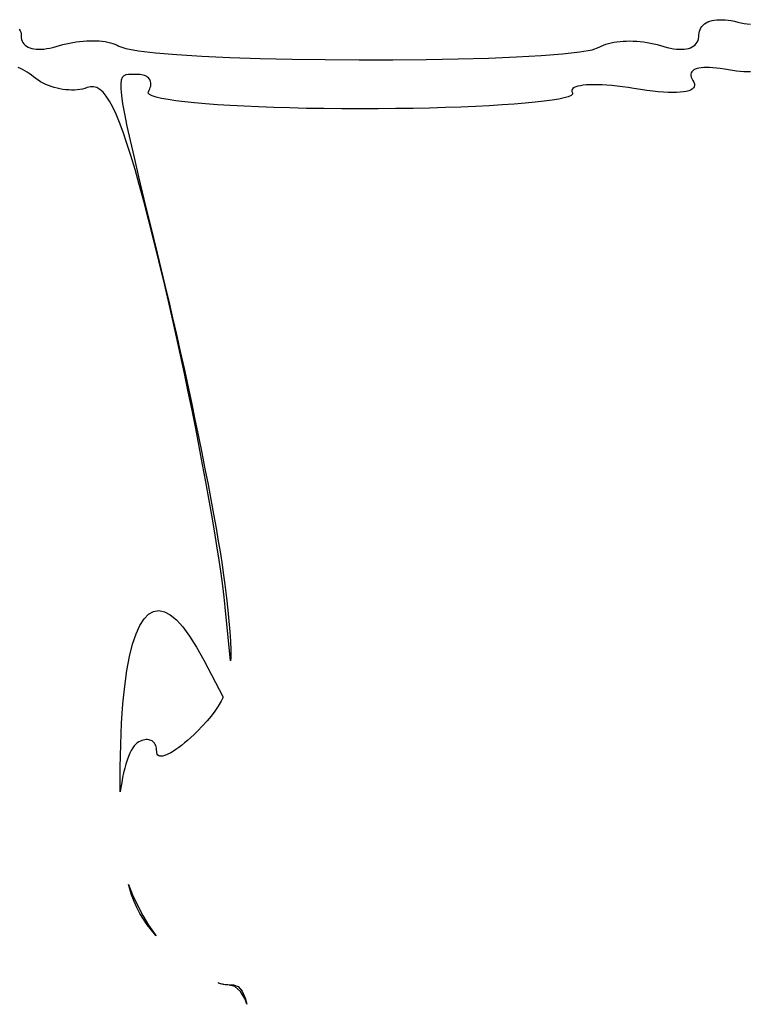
# Model space of a CAD drawing. Header units: metres. Extents: x 7 to 471, y 42 to 513.
# Tile 47 of 85: x 153 to 166, y 194 to 212. Entities that reach past the tile are written whole.
import ezdxf

# ---------------------------------------------------------------- set-up
doc = ezdxf.new("R2010")
doc.units = ezdxf.units.M

msp = doc.modelspace()

# ---------------------------------------------------------------- linework, layer by layer
for p, q in [((165.337, 211.591), (165.379, 211.599)), ((165.379, 211.599), (165.424, 211.605)), ((165.424, 211.605), (165.471, 211.608)), ((165.471, 211.608), (165.521, 211.608)), ((165.521, 211.608), (165.574, 211.605)), ((165.574, 211.605), (165.629, 211.6)), ((165.629, 211.6), (165.685, 211.591)), ((152.72, 211.435), (152.734, 211.408)), ((165.109, 211.4), (165.119, 211.431)), ((165.119, 211.431), (165.134, 211.46)), ((165.134, 211.46), (165.152, 211.486)), ((165.152, 211.486), (165.174, 211.51)), ((165.174, 211.51), (165.2, 211.531)), ((165.2, 211.531), (165.23, 211.55)), ((165.23, 211.55), (165.262, 211.566)), ((165.262, 211.566), (165.298, 211.58)), ((165.298, 211.58), (165.337, 211.591)), ((165.685, 211.591), (165.744, 211.579)), ((165.744, 211.579), (165.805, 211.565)), ((165.805, 211.565), (165.863, 211.551)), ((165.863, 211.551), (165.922, 211.539)), ((165.922, 211.539), (165.98, 211.53)), ((165.98, 211.53), (166.038, 211.524)), ((152.734, 211.408), (152.745, 211.379)), ((152.745, 211.379), (152.751, 211.348)), ((152.751, 211.348), (152.753, 211.314)), ((152.753, 211.314), (152.755, 211.279)), ((152.755, 211.279), (152.761, 211.247)), ((152.761, 211.247), (152.771, 211.218)), ((165.082, 211.228), (165.092, 211.26)), ((165.092, 211.26), (165.098, 211.294)), ((165.098, 211.294), (165.1, 211.331)), ((165.1, 211.331), (165.102, 211.367)), ((165.102, 211.367), (165.109, 211.4)), ((152.771, 211.218), (152.786, 211.191)), ((152.786, 211.191), (152.803, 211.167)), ((152.803, 211.167), (152.825, 211.145)), ((152.825, 211.145), (152.85, 211.126)), ((152.85, 211.126), (152.879, 211.11)), ((152.879, 211.11), (152.911, 211.096)), ((152.911, 211.096), (152.947, 211.086)), ((152.947, 211.086), (152.985, 211.078)), ((152.985, 211.078), (153.027, 211.073)), ((153.027, 211.073), (153.071, 211.07)), ((153.071, 211.07), (153.118, 211.071)), ((153.118, 211.071), (153.168, 211.074)), ((153.168, 211.074), (153.221, 211.081)), ((153.221, 211.081), (153.276, 211.09)), ((153.276, 211.09), (153.333, 211.103)), ((153.333, 211.103), (153.393, 211.118)), ((153.393, 211.118), (153.514, 211.154)), ((153.514, 211.154), (153.574, 211.169)), ((153.574, 211.169), (153.634, 211.183)), ((153.634, 211.183), (153.696, 211.195)), ((153.696, 211.195), (153.757, 211.205)), ((153.757, 211.205), (153.819, 211.213)), ((153.819, 211.213), (153.881, 211.219)), ((153.881, 211.219), (153.942, 211.223)), ((153.942, 211.223), (154.002, 211.225)), ((154.002, 211.225), (154.062, 211.226)), ((154.062, 211.226), (154.119, 211.224)), ((154.119, 211.224), (154.176, 211.221)), ((154.176, 211.221), (154.23, 211.216)), ((154.23, 211.216), (154.282, 211.209)), ((154.282, 211.209), (154.332, 211.2)), ((154.332, 211.2), (154.379, 211.189)), ((154.379, 211.189), (154.423, 211.176)), ((154.423, 211.176), (154.463, 211.162)), ((154.463, 211.162), (154.5, 211.145)), ((154.5, 211.145), (154.533, 211.127)), ((154.533, 211.127), (154.663, 211.082)), ((154.663, 211.082), (154.89, 211.041)), ((162.929, 211.02), (163.155, 211.06)), ((163.155, 211.06), (163.284, 211.105)), ((163.284, 211.105), (163.32, 211.125)), ((163.32, 211.125), (163.36, 211.143)), ((163.36, 211.143), (163.403, 211.16)), ((163.403, 211.16), (163.449, 211.174)), ((163.449, 211.174), (163.499, 211.186)), ((163.499, 211.186), (163.551, 211.197)), ((163.551, 211.197), (163.606, 211.205)), ((163.606, 211.205), (163.662, 211.212)), ((163.662, 211.212), (163.721, 211.217)), ((163.721, 211.217), (163.781, 211.219)), ((163.781, 211.219), (163.842, 211.22)), ((163.842, 211.22), (163.904, 211.219)), ((163.904, 211.219), (163.966, 211.215)), ((163.966, 211.215), (164.029, 211.21)), ((164.029, 211.21), (164.092, 211.203)), ((164.092, 211.203), (164.155, 211.194)), ((164.155, 211.194), (164.217, 211.182)), ((164.217, 211.182), (164.279, 211.169)), ((164.279, 211.169), (164.339, 211.154)), ((164.339, 211.154), (164.398, 211.136)), ((164.398, 211.136), (164.461, 211.117)), ((164.461, 211.117), (164.522, 211.102)), ((164.522, 211.102), (164.581, 211.089)), ((164.581, 211.089), (164.636, 211.079)), ((164.636, 211.079), (164.689, 211.073)), ((164.689, 211.073), (164.74, 211.07)), ((164.74, 211.07), (164.787, 211.069)), ((164.787, 211.069), (164.831, 211.072)), ((164.831, 211.072), (164.872, 211.078)), ((164.872, 211.078), (164.911, 211.086)), ((164.911, 211.086), (164.945, 211.098)), ((164.945, 211.098), (164.977, 211.112)), ((164.977, 211.112), (165.005, 211.13)), ((165.005, 211.13), (165.03, 211.15)), ((165.03, 211.15), (165.051, 211.173)), ((165.051, 211.173), (165.068, 211.199)), ((165.068, 211.199), (165.082, 211.228)), ((154.89, 211.041), (155.203, 211.004)), ((155.203, 211.004), (155.592, 210.972)), ((155.592, 210.972), (156.046, 210.945)), ((156.046, 210.945), (156.554, 210.922)), ((156.554, 210.922), (157.105, 210.904)), ((157.105, 210.904), (157.689, 210.891)), ((157.689, 210.891), (158.294, 210.882)), ((158.294, 210.882), (158.91, 210.878)), ((159.526, 210.879), (160.131, 210.885)), ((160.131, 210.885), (160.715, 210.895)), ((160.715, 210.895), (161.266, 210.91)), ((161.266, 210.91), (161.774, 210.931)), ((161.774, 210.931), (162.227, 210.956)), ((162.227, 210.956), (162.616, 210.985)), ((162.616, 210.985), (162.929, 211.02)), ((152.74, 210.719), (152.7, 210.737)), ((152.781, 210.699), (152.74, 210.719)), ((158.91, 210.878), (159.526, 210.879)), ((165.033, 210.707), (165.006, 210.693)), ((165.064, 210.718), (165.033, 210.707)), ((165.1, 210.726), (165.064, 210.718)), ((165.142, 210.733), (165.1, 210.726)), ((165.188, 210.736), (165.142, 210.733)), ((165.239, 210.738), (165.188, 210.736)), ((165.294, 210.737), (165.239, 210.738)), ((165.354, 210.733), (165.294, 210.737)), ((165.419, 210.727), (165.354, 210.733)), ((165.488, 210.718), (165.419, 210.727)), ((165.562, 210.707), (165.488, 210.718)), ((165.64, 210.693), (165.562, 210.707)), ((152.821, 210.677), (152.781, 210.699)), ((152.861, 210.652), (152.821, 210.677)), ((152.902, 210.626), (152.861, 210.652)), ((152.941, 210.597), (152.902, 210.626)), ((152.98, 210.566), (152.941, 210.597)), ((153.02, 210.535), (152.98, 210.566)), ((153.063, 210.505), (153.02, 210.535)), ((154.596, 210.554), (154.577, 210.506)), ((154.624, 210.585), (154.596, 210.554)), ((154.661, 210.603), (154.624, 210.585)), ((154.707, 210.61), (154.661, 210.603)), ((154.761, 210.612), (154.707, 210.61)), ((154.822, 210.61), (154.761, 210.612)), ((154.89, 210.608), (154.822, 210.61)), ((154.92, 210.607), (154.89, 210.608)), ((154.948, 210.604), (154.92, 210.607)), ((154.974, 210.599), (154.948, 210.604)), ((154.998, 210.592), (154.974, 210.599)), ((155.02, 210.584), (154.998, 210.592)), ((155.04, 210.573), (155.02, 210.584)), ((155.058, 210.561), (155.04, 210.573)), ((155.073, 210.548), (155.058, 210.561)), ((155.086, 210.533), (155.073, 210.548)), ((155.097, 210.517), (155.086, 210.533)), ((164.959, 210.639), (164.954, 210.616)), ((164.954, 210.616), (164.954, 210.591)), ((164.954, 210.591), (164.96, 210.563)), ((164.969, 210.659), (164.959, 210.639)), ((164.96, 210.563), (164.972, 210.534)), ((164.985, 210.677), (164.969, 210.659)), ((164.972, 210.534), (164.989, 210.502)), ((165.006, 210.693), (164.985, 210.677)), ((165.711, 210.68), (165.64, 210.693)), ((165.781, 210.67), (165.711, 210.68)), ((165.849, 210.663), (165.781, 210.67)), ((165.914, 210.659), (165.849, 210.663)), ((165.978, 210.656), (165.914, 210.659)), ((166.039, 210.657), (165.978, 210.656)), ((153.107, 210.478), (153.063, 210.505)), ((153.154, 210.453), (153.107, 210.478)), ((153.202, 210.43), (153.154, 210.453)), ((153.252, 210.409), (153.202, 210.43)), ((153.303, 210.391), (153.252, 210.409)), ((153.355, 210.374), (153.303, 210.391)), ((153.408, 210.36), (153.355, 210.374)), ((153.461, 210.348), (153.408, 210.36)), ((153.514, 210.339), (153.461, 210.348)), ((153.869, 210.345), (153.822, 210.336)), ((153.914, 210.357), (153.869, 210.345)), ((153.957, 210.372), (153.914, 210.357)), ((154.016, 210.387), (153.957, 210.372)), ((154.073, 210.387), (154.016, 210.387)), ((154.13, 210.371), (154.073, 210.387)), ((154.188, 210.337), (154.13, 210.371)), ((154.577, 210.506), (154.567, 210.438)), ((154.567, 210.438), (154.568, 210.346)), ((154.568, 210.346), (154.579, 210.227)), ((155.085, 210.322), (155.097, 210.347)), ((155.106, 210.499), (155.097, 210.517)), ((155.097, 210.347), (155.106, 210.371)), ((155.112, 210.48), (155.106, 210.499)), ((155.106, 210.371), (155.113, 210.395)), ((155.116, 210.46), (155.112, 210.48)), ((155.113, 210.395), (155.116, 210.417)), ((155.117, 210.439), (155.116, 210.46)), ((155.116, 210.417), (155.117, 210.439)), ((162.804, 210.356), (162.789, 210.339)), ((162.827, 210.372), (162.804, 210.356)), ((162.858, 210.385), (162.827, 210.372)), ((162.895, 210.397), (162.858, 210.385)), ((162.94, 210.406), (162.895, 210.397)), ((162.991, 210.414), (162.94, 210.406)), ((163.049, 210.419), (162.991, 210.414)), ((163.112, 210.423), (163.049, 210.419)), ((163.182, 210.424), (163.112, 210.423)), ((163.257, 210.423), (163.182, 210.424)), ((163.337, 210.42), (163.257, 210.423)), ((163.423, 210.415), (163.337, 210.42)), ((163.512, 210.408), (163.423, 210.415)), ((163.607, 210.398), (163.512, 210.408)), ((163.705, 210.386), (163.607, 210.398)), ((163.807, 210.372), (163.705, 210.386)), ((163.912, 210.356), (163.807, 210.372)), ((164.034, 210.337), (163.912, 210.356)), ((164.977, 210.344), (164.948, 210.327)), ((164.998, 210.364), (164.977, 210.344)), ((164.989, 210.502), (165.007, 210.469)), ((165.012, 210.386), (164.998, 210.364)), ((165.007, 210.469), (165.016, 210.439)), ((165.018, 210.411), (165.012, 210.386)), ((165.016, 210.439), (165.018, 210.411)), ((153.567, 210.332), (153.514, 210.339)), ((153.62, 210.328), (153.567, 210.332)), ((153.672, 210.326), (153.62, 210.328)), ((153.723, 210.327), (153.672, 210.326)), ((153.773, 210.33), (153.723, 210.327)), ((153.822, 210.336), (153.773, 210.33)), ((154.245, 210.286), (154.188, 210.337)), ((154.303, 210.216), (154.245, 210.286)), ((154.362, 210.127), (154.303, 210.216)), ((154.579, 210.227), (154.602, 210.077)), ((155.068, 210.27), (155.071, 210.296)), ((155.092, 210.245), (155.068, 210.27)), ((155.071, 210.296), (155.085, 210.322)), ((155.141, 210.221), (155.092, 210.245)), ((155.214, 210.197), (155.141, 210.221)), ((155.311, 210.174), (155.214, 210.197)), ((155.43, 210.152), (155.311, 210.174)), ((162.644, 210.184), (162.545, 210.162)), ((162.72, 210.206), (162.644, 210.184)), ((162.77, 210.228), (162.72, 210.206)), ((162.796, 210.252), (162.77, 210.228)), ((162.789, 210.339), (162.783, 210.32)), ((162.783, 210.32), (162.784, 210.298)), ((162.784, 210.298), (162.795, 210.275)), ((162.795, 210.275), (162.796, 210.252)), ((164.149, 210.321), (164.034, 210.337)), ((164.257, 210.308), (164.149, 210.321)), ((164.358, 210.297), (164.257, 210.308)), ((164.452, 210.29), (164.358, 210.297)), ((164.539, 210.285), (164.452, 210.29)), ((164.619, 210.282), (164.539, 210.285)), ((164.692, 210.283), (164.619, 210.282)), ((164.758, 210.286), (164.692, 210.283)), ((164.817, 210.292), (164.758, 210.286)), ((164.868, 210.301), (164.817, 210.292)), ((164.912, 210.313), (164.868, 210.301)), ((164.948, 210.327), (164.912, 210.313)), ((154.422, 210.017), (154.362, 210.127)), ((154.483, 209.886), (154.422, 210.017)), ((154.602, 210.077), (154.635, 209.893)), ((155.57, 210.131), (155.43, 210.152)), ((155.732, 210.111), (155.57, 210.131)), ((155.912, 210.092), (155.732, 210.111)), ((156.112, 210.075), (155.912, 210.092)), ((156.329, 210.059), (156.112, 210.075)), ((156.563, 210.044), (156.329, 210.059)), ((156.813, 210.031), (156.563, 210.044)), ((157.078, 210.019), (156.813, 210.031)), ((157.357, 210.009), (157.078, 210.019)), ((157.648, 210), (157.357, 210.009)), ((157.952, 209.993), (157.648, 210)), ((158.267, 209.988), (157.952, 209.993)), ((158.592, 209.985), (158.267, 209.988)), ((158.926, 209.984), (158.592, 209.985)), ((159.257, 209.985), (158.926, 209.984)), ((159.578, 209.988), (159.257, 209.985)), ((159.891, 209.993), (159.578, 209.988)), ((160.193, 209.999), (159.891, 209.993)), ((160.484, 210.007), (160.193, 209.999)), ((160.762, 210.017), (160.484, 210.007)), ((161.028, 210.028), (160.762, 210.017)), ((161.278, 210.041), (161.028, 210.028)), ((161.514, 210.055), (161.278, 210.041)), ((161.733, 210.07), (161.514, 210.055)), ((161.934, 210.086), (161.733, 210.07)), ((162.117, 210.104), (161.934, 210.086)), ((162.281, 210.122), (162.117, 210.104)), ((162.424, 210.142), (162.281, 210.122)), ((162.545, 210.162), (162.424, 210.142)), ((154.547, 209.733), (154.483, 209.886)), ((154.635, 209.893), (154.681, 209.671)), ((154.613, 209.557), (154.547, 209.733)), ((154.681, 209.671), (154.739, 209.408)), ((154.681, 209.356), (154.613, 209.557)), ((154.753, 209.132), (154.681, 209.356)), ((154.739, 209.408), (154.81, 209.101)), ((154.828, 208.881), (154.753, 209.132)), ((154.81, 209.101), (154.894, 208.746)), ((154.906, 208.605), (154.828, 208.881)), ((154.894, 208.746), (154.991, 208.339)), ((154.988, 208.301), (154.906, 208.605)), ((155.074, 207.969), (154.988, 208.301)), ((154.991, 208.339), (155.103, 207.878)), ((155.166, 207.608), (155.074, 207.969)), ((155.103, 207.878), (155.229, 207.358)), ((155.262, 207.217), (155.166, 207.608)), ((155.229, 207.358), (155.37, 206.776)), ((155.363, 206.795), (155.262, 207.217)), ((155.437, 206.48), (155.363, 206.795)), ((155.37, 206.776), (155.441, 206.482)), ((155.511, 206.158), (155.437, 206.48)), ((155.441, 206.482), (155.511, 206.181)), ((155.511, 206.181), (155.581, 205.876)), ((155.584, 205.83), (155.511, 206.158)), ((155.581, 205.876), (155.651, 205.567)), ((155.657, 205.498), (155.584, 205.83)), ((155.651, 205.567), (155.72, 205.256)), ((155.728, 205.164), (155.657, 205.498)), ((155.72, 205.256), (155.788, 204.944)), ((155.798, 204.829), (155.728, 205.164)), ((155.788, 204.944), (155.855, 204.634)), ((155.867, 204.494), (155.798, 204.829)), ((155.855, 204.634), (155.92, 204.325)), ((155.933, 204.162), (155.867, 204.494)), ((155.92, 204.325), (155.983, 204.02)), ((155.997, 203.833), (155.933, 204.162)), ((155.983, 204.02), (156.043, 203.721)), ((156.059, 203.51), (155.997, 203.833)), ((156.043, 203.721), (156.102, 203.428)), ((156.118, 203.193), (156.059, 203.51)), ((156.102, 203.428), (156.157, 203.143)), ((156.173, 202.885), (156.118, 203.193)), ((156.157, 203.143), (156.209, 202.867)), ((156.226, 202.587), (156.173, 202.885)), ((156.209, 202.867), (156.258, 202.602)), ((156.274, 202.3), (156.226, 202.587)), ((156.258, 202.602), (156.303, 202.35)), ((156.319, 202.026), (156.274, 202.3)), ((156.303, 202.35), (156.345, 202.111)), ((156.345, 202.111), (156.382, 201.888)), ((156.359, 201.767), (156.319, 202.026)), ((156.395, 201.524), (156.359, 201.767)), ((156.382, 201.888), (156.414, 201.681)), ((156.414, 201.681), (156.442, 201.492)), ((156.426, 201.299), (156.395, 201.524)), ((156.442, 201.492), (156.464, 201.322)), ((156.451, 201.092), (156.426, 201.299)), ((156.464, 201.322), (156.494, 201.08)), ((156.471, 200.907), (156.451, 201.092)), ((156.494, 201.08), (156.519, 200.857)), ((155.165, 200.832), (155.261, 200.846)), ((155.261, 200.846), (155.362, 200.826)), ((156.569, 199.93), (156.471, 200.907)), ((156.519, 200.857), (156.539, 200.651)), ((154.917, 200.577), (154.993, 200.697)), ((154.993, 200.697), (155.076, 200.782)), ((155.076, 200.782), (155.165, 200.832)), ((155.362, 200.826), (155.469, 200.769)), ((155.469, 200.769), (155.582, 200.677)), ((155.582, 200.677), (155.699, 200.548)), ((154.847, 200.423), (154.917, 200.577)), ((155.699, 200.548), (155.822, 200.383)), ((156.539, 200.651), (156.555, 200.461)), ((154.784, 200.235), (154.847, 200.423)), ((155.822, 200.383), (155.95, 200.181)), ((156.555, 200.461), (156.565, 200.287)), ((154.729, 200.013), (154.784, 200.235)), ((155.95, 200.181), (156.082, 199.941)), ((156.565, 200.287), (156.571, 200.126)), ((156.571, 200.126), (156.571, 199.978)), ((154.681, 199.758), (154.729, 200.013)), ((156.571, 199.978), (156.569, 199.93)), ((156.082, 199.941), (156.432, 199.269)), ((154.641, 199.469), (154.681, 199.758)), ((154.608, 199.148), (154.641, 199.469)), ((156.432, 199.269), (156.396, 199.194)), ((154.584, 198.794), (154.608, 199.148)), ((156.344, 199.104), (156.284, 199.014)), ((156.396, 199.194), (156.344, 199.104)), ((156.216, 198.926), (156.14, 198.836)), ((156.284, 199.014), (156.216, 198.926)), ((154.567, 198.407), (154.584, 198.794)), ((156.056, 198.745), (155.964, 198.65)), ((156.14, 198.836), (156.056, 198.745)), ((155.844, 198.535), (155.786, 198.483)), ((155.903, 198.591), (155.844, 198.535)), ((155.964, 198.65), (155.903, 198.591)), ((154.56, 197.988), (154.567, 198.407)), ((154.785, 198.346), (154.758, 198.301)), ((154.812, 198.385), (154.785, 198.346)), ((154.841, 198.415), (154.812, 198.385)), ((154.869, 198.437), (154.841, 198.415)), ((154.898, 198.454), (154.869, 198.437)), ((154.926, 198.468), (154.898, 198.454)), ((154.954, 198.479), (154.926, 198.468)), ((154.981, 198.487), (154.954, 198.479)), ((155.006, 198.493), (154.981, 198.487)), ((155.031, 198.496), (155.006, 198.493)), ((155.055, 198.496), (155.031, 198.496)), ((155.077, 198.494), (155.055, 198.496)), ((155.099, 198.489), (155.077, 198.494)), ((155.119, 198.482), (155.099, 198.489)), ((155.137, 198.472), (155.119, 198.482)), ((155.154, 198.46), (155.137, 198.472)), ((155.169, 198.445), (155.154, 198.46)), ((155.183, 198.429), (155.169, 198.445)), ((155.194, 198.41), (155.183, 198.429)), ((155.204, 198.388), (155.194, 198.41)), ((155.212, 198.365), (155.204, 198.388)), ((155.218, 198.339), (155.212, 198.365)), ((155.221, 198.312), (155.218, 198.339)), ((155.624, 198.352), (155.574, 198.316)), ((155.676, 198.391), (155.624, 198.352)), ((155.73, 198.435), (155.676, 198.391)), ((155.786, 198.483), (155.73, 198.435)), ((154.708, 198.189), (154.684, 198.123)), ((154.732, 198.248), (154.708, 198.189)), ((154.758, 198.301), (154.732, 198.248)), ((155.222, 198.282), (155.221, 198.312)), ((155.225, 198.254), (155.222, 198.282)), ((155.232, 198.231), (155.225, 198.254)), ((155.244, 198.214), (155.232, 198.231)), ((155.26, 198.202), (155.244, 198.214)), ((155.281, 198.195), (155.26, 198.202)), ((155.305, 198.194), (155.281, 198.195)), ((155.334, 198.197), (155.305, 198.194)), ((155.366, 198.205), (155.334, 198.197)), ((155.401, 198.218), (155.366, 198.205)), ((155.44, 198.236), (155.401, 198.218)), ((155.482, 198.258), (155.44, 198.236)), ((155.527, 198.285), (155.482, 198.258)), ((155.574, 198.316), (155.527, 198.285)), ((154.559, 197.708), (154.56, 197.988)), ((154.64, 197.975), (154.62, 197.893)), ((154.661, 198.052), (154.64, 197.975)), ((154.684, 198.123), (154.661, 198.052)), ((154.602, 197.807), (154.585, 197.716)), ((154.62, 197.893), (154.602, 197.807)), ((154.559, 197.548), (154.559, 197.708)), ((154.57, 197.622), (154.559, 197.548)), ((154.585, 197.716), (154.57, 197.622)), ((154.725, 195.797), (154.709, 195.857)), ((154.709, 195.857), (154.782, 195.672)), ((154.765, 195.67), (154.725, 195.797)), ((154.81, 195.551), (154.765, 195.67)), ((154.782, 195.672), (154.87, 195.48)), ((154.861, 195.438), (154.81, 195.551)), ((154.87, 195.48), (154.969, 195.295)), ((154.917, 195.331), (154.861, 195.438)), ((154.98, 195.227), (154.917, 195.331)), ((154.969, 195.295), (155.076, 195.117)), ((155.049, 195.126), (154.98, 195.227)), ((155.125, 195.028), (155.049, 195.126)), ((155.076, 195.117), (155.193, 194.949)), ((155.207, 194.93), (155.125, 195.028)), ((155.193, 194.949), (155.212, 194.924)), ((155.212, 194.924), (155.207, 194.93)), ((156.384, 194.051), (156.341, 194.066)), ((156.341, 194.066), (156.468, 194.039)), ((156.433, 194.038), (156.384, 194.051)), ((156.478, 194.03), (156.433, 194.038)), ((156.468, 194.039), (156.619, 194.028)), ((156.518, 194.028), (156.478, 194.03)), ((156.644, 193.998), (156.518, 194.028)), ((156.619, 194.028), (156.708, 193.999)), ((156.749, 193.912), (156.644, 193.998)), ((156.708, 193.999), (156.782, 193.913)), ((156.834, 193.77), (156.749, 193.912)), ((156.782, 193.913), (156.842, 193.776)), ((156.866, 193.676), (156.834, 193.77)), ((156.842, 193.776), (156.866, 193.676))]:
    msp.add_line(p, q)

doc.saveas('drawing.dxf')
